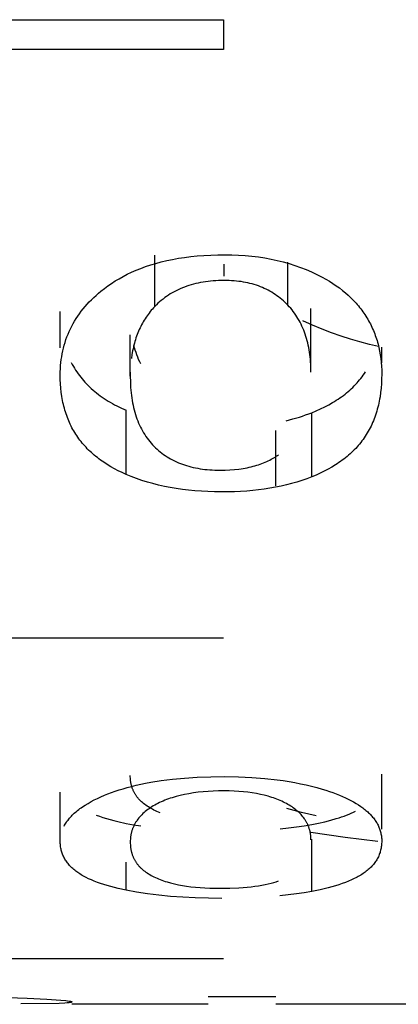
# Model space of a CAD drawing. Header units: millimetres. Extents: x -2637 to -1637, y 678 to 1678.
# Tile 134 of 256: x -2120.85 to -2119.73, y 1015.52 to 1018.43. Entities that reach past the tile are written whole.
import ezdxf

# ---------------------------------------------------------------- set-up
doc = ezdxf.new("R2010")
doc.units = ezdxf.units.MM
doc.layers.add('Make2D$B.SHOW mini', color=7, linetype='Continuous', true_color=0x000000)

msp = doc.modelspace()

# ---------------------------------------------------------------- linework, layer by layer
at = {"layer": 'Make2D$B.SHOW mini', "color": 18, "lineweight": -3, "true_color": 0x000000}
for points in [[(-2122.2431, 1018.4315), (-2120.2431, 1018.4315)], [(-2120.2431, 1018.4315), (-2120.2431, 1018.3433)], [(-2120.2431, 1018.3433), (-2122.2431, 1018.3433)], [(-2120.6055, 1017.6295), (-2120.5955, 1017.6374), (-2120.5852, 1017.6451), (-2120.5746, 1017.6524), (-2120.5635, 1017.6596), (-2120.5521, 1017.6664), (-2120.5402, 1017.673), (-2120.5278, 1017.6794), (-2120.515, 1017.6854), (-2120.5016, 1017.6913), (-2120.4878, 1017.6968), (-2120.4734, 1017.7021), (-2120.4585, 1017.707), (-2120.4431, 1017.7116), (-2120.4272, 1017.7159), (-2120.4108, 1017.7198), (-2120.3938, 1017.7234), (-2120.3763, 1017.7265), (-2120.3583, 1017.7293), (-2120.3398, 1017.7317), (-2120.3208, 1017.7336), (-2120.3012, 1017.7351), (-2120.2811, 1017.7362), (-2120.2605, 1017.7369), (-2120.2394, 1017.7371)], [(-2120.4463, 1017.5844), (-2120.4463, 1017.7354)], [(-2120.2394, 1017.7371), (-2120.2189, 1017.7368), (-2120.1987, 1017.736), (-2120.1789, 1017.7347), (-2120.1594, 1017.7329), (-2120.1402, 1017.7306), (-2120.1214, 1017.7277), (-2120.1029, 1017.7243), (-2120.0848, 1017.7204), (-2120.067, 1017.716), (-2120.0496, 1017.7111), (-2120.0324, 1017.7057), (-2120.0156, 1017.6997), (-2119.9992, 1017.6933), (-2119.983, 1017.6863), (-2119.9672, 1017.6788), (-2119.9516, 1017.6709)], [(-2120.2416, 1017.6741), (-2120.2416, 1017.7093)], [(-2120.0531, 1017.588), (-2120.0531, 1017.7155)], [(-2120.2416, 1017.6611), (-2120.2498, 1017.6611), (-2120.2578, 1017.6608), (-2120.2657, 1017.6604), (-2120.2736, 1017.6599), (-2120.2813, 1017.6592), (-2120.2889, 1017.6584), (-2120.2964, 1017.6574), (-2120.3037, 1017.6563), (-2120.311, 1017.655), (-2120.3181, 1017.6535), (-2120.3252, 1017.6519), (-2120.3321, 1017.6502), (-2120.3389, 1017.6483), (-2120.3456, 1017.6463), (-2120.3521, 1017.6441), (-2120.3586, 1017.6417), (-2120.3649, 1017.6392), (-2120.3711, 1017.6366), (-2120.3773, 1017.6338), (-2120.3833, 1017.6309), (-2120.3891, 1017.6278), (-2120.3949, 1017.6246), (-2120.4006, 1017.6212), (-2120.4061, 1017.6177), (-2120.4115, 1017.6141), (-2120.4168, 1017.6103), (-2120.422, 1017.6063), (-2120.4271, 1017.6022), (-2120.4321, 1017.598), (-2120.437, 1017.5936), (-2120.4417, 1017.5891), (-2120.4463, 1017.5844)], [(-2120.0531, 1017.588), (-2120.0574, 1017.5924), (-2120.0618, 1017.5967), (-2120.0663, 1017.6009), (-2120.071, 1017.6049), (-2120.0757, 1017.6088), (-2120.0805, 1017.6126), (-2120.0854, 1017.6162), (-2120.0905, 1017.6197), (-2120.0956, 1017.623), (-2120.1008, 1017.6262), (-2120.1062, 1017.6293), (-2120.1116, 1017.6322), (-2120.1171, 1017.635), (-2120.1228, 1017.6377), (-2120.1285, 1017.6402), (-2120.1343, 1017.6426), (-2120.1403, 1017.6448), (-2120.1463, 1017.6469), (-2120.1525, 1017.6488), (-2120.1587, 1017.6507), (-2120.1651, 1017.6523), (-2120.1715, 1017.6538), (-2120.1781, 1017.6552), (-2120.1847, 1017.6565), (-2120.1915, 1017.6576), (-2120.1983, 1017.6585), (-2120.2053, 1017.6593), (-2120.2123, 1017.66), (-2120.2195, 1017.6605), (-2120.2268, 1017.6608), (-2120.2341, 1017.6611), (-2120.2416, 1017.6611)], [(-2119.9516, 1017.6709), (-2119.9408, 1017.6649), (-2119.9303, 1017.6587), (-2119.9202, 1017.6523), (-2119.9104, 1017.6457), (-2119.9009, 1017.6389), (-2119.8918, 1017.6319), (-2119.8831, 1017.6247), (-2119.8746, 1017.6173), (-2119.8666, 1017.6097), (-2119.8588, 1017.6019), (-2119.8551, 1017.5979), (-2119.8515, 1017.5939), (-2119.8479, 1017.5898), (-2119.8444, 1017.5857), (-2119.841, 1017.5816), (-2119.8377, 1017.5774), (-2119.8345, 1017.5731), (-2119.8314, 1017.5688), (-2119.8283, 1017.5645), (-2119.8254, 1017.5601), (-2119.8225, 1017.5556), (-2119.8197, 1017.5511), (-2119.817, 1017.5466), (-2119.8144, 1017.542), (-2119.8118, 1017.5374), (-2119.8094, 1017.5327), (-2119.807, 1017.528), (-2119.8048, 1017.5233), (-2119.8026, 1017.5185), (-2119.8005, 1017.5136), (-2119.7985, 1017.5087), (-2119.7965, 1017.5038), (-2119.7947, 1017.4988), (-2119.7929, 1017.4938), (-2119.7912, 1017.4887), (-2119.7897, 1017.4836), (-2119.7882, 1017.4784), (-2119.7867, 1017.4732), (-2119.7842, 1017.4627), (-2119.7819, 1017.452), (-2119.7801, 1017.4411), (-2119.7785, 1017.4301), (-2119.7773, 1017.4188), (-2119.7765, 1017.4075), (-2119.7759, 1017.3959), (-2119.7758, 1017.3842)], [(-2120.7258, 1017.3823), (-2120.7257, 1017.3914), (-2120.7253, 1017.4005), (-2120.7248, 1017.4095), (-2120.7239, 1017.4184), (-2120.7229, 1017.4272), (-2120.7216, 1017.4359), (-2120.7201, 1017.4445), (-2120.7183, 1017.4531), (-2120.7163, 1017.4615), (-2120.7141, 1017.4699), (-2120.7116, 1017.4782), (-2120.7089, 1017.4863), (-2120.706, 1017.4944), (-2120.7028, 1017.5024), (-2120.6994, 1017.5103), (-2120.6957, 1017.5181), (-2120.6919, 1017.5258), (-2120.6877, 1017.5335), (-2120.6834, 1017.541), (-2120.6788, 1017.5484), (-2120.674, 1017.5557), (-2120.669, 1017.5629), (-2120.6637, 1017.5701), (-2120.6581, 1017.5771), (-2120.6524, 1017.584), (-2120.6464, 1017.5908), (-2120.6402, 1017.5975), (-2120.6337, 1017.6041), (-2120.627, 1017.6107), (-2120.6201, 1017.6171), (-2120.6129, 1017.6234), (-2120.6055, 1017.6295)], [(-2119.9848, 1017.3905), (-2119.9849, 1017.3982), (-2119.9851, 1017.4058), (-2119.9854, 1017.4134), (-2119.9859, 1017.4208), (-2119.9865, 1017.4281), (-2119.9872, 1017.4353), (-2119.9881, 1017.4425), (-2119.9891, 1017.4495), (-2119.9902, 1017.4565), (-2119.9915, 1017.4633), (-2119.9929, 1017.47), (-2119.9944, 1017.4767), (-2119.9961, 1017.4832), (-2119.9979, 1017.4897), (-2119.9998, 1017.496), (-2120.0019, 1017.5023), (-2120.0041, 1017.5084), (-2120.0064, 1017.5145), (-2120.0089, 1017.5204), (-2120.0115, 1017.5262), (-2120.0142, 1017.532), (-2120.0171, 1017.5376), (-2120.0201, 1017.5431), (-2120.0232, 1017.5485), (-2120.0265, 1017.5538), (-2120.0299, 1017.559), (-2120.0334, 1017.5641), (-2120.0371, 1017.5691), (-2120.0409, 1017.574), (-2120.0448, 1017.5788), (-2120.0489, 1017.5834), (-2120.0531, 1017.588)], [(-2120.7258, 1017.4623), (-2120.7258, 1017.5699)], [(-2120.4463, 1017.5844), (-2120.4499, 1017.5807), (-2120.4533, 1017.5768), (-2120.4567, 1017.5729), (-2120.46, 1017.569), (-2120.4632, 1017.5649), (-2120.4663, 1017.5608), (-2120.4693, 1017.5567), (-2120.4722, 1017.5524), (-2120.475, 1017.5481), (-2120.4778, 1017.5437), (-2120.4804, 1017.5393), (-2120.483, 1017.5348), (-2120.4855, 1017.5302), (-2120.4878, 1017.5256), (-2120.4901, 1017.5208), (-2120.4923, 1017.5161), (-2120.4945, 1017.5112), (-2120.4965, 1017.5063), (-2120.4984, 1017.5014), (-2120.5003, 1017.4963), (-2120.502, 1017.4912), (-2120.5037, 1017.486), (-2120.5053, 1017.4808), (-2120.5068, 1017.4755), (-2120.5082, 1017.4702), (-2120.5095, 1017.4647), (-2120.5108, 1017.4592), (-2120.5119, 1017.4537), (-2120.514, 1017.4424), (-2120.5156, 1017.4309)], [(-2119.9848, 1017.3905), (-2119.9848, 1017.5781)], [(-2119.7848, 1017.4656), (-2119.8123, 1017.4721), (-2119.84, 1017.4795), (-2119.8677, 1017.4878), (-2119.8956, 1017.4969), (-2119.9237, 1017.5068), (-2119.9518, 1017.5176), (-2119.9801, 1017.5293), (-2120.0085, 1017.5419)], [(-2120.5189, 1017.3779), (-2120.5189, 1017.5001)], [(-2120.488, 1017.4148), (-2120.4911, 1017.4212), (-2120.4941, 1017.4277), (-2120.4969, 1017.4343), (-2120.4995, 1017.4411), (-2120.5019, 1017.4481), (-2120.5042, 1017.4552), (-2120.5063, 1017.4625), (-2120.5083, 1017.4699)], [(-2119.7758, 1017.4175), (-2119.7758, 1017.4636)], [(-2120.6931, 1017.4187), (-2120.6901, 1017.4129), (-2120.687, 1017.4073), (-2120.6837, 1017.4017), (-2120.6803, 1017.3963), (-2120.6767, 1017.3909), (-2120.6731, 1017.3856), (-2120.6692, 1017.3804), (-2120.6653, 1017.3753), (-2120.6612, 1017.3702), (-2120.657, 1017.3653), (-2120.6527, 1017.3604), (-2120.6482, 1017.3557), (-2120.6436, 1017.351), (-2120.6389, 1017.3464), (-2120.634, 1017.3419), (-2120.629, 1017.3374), (-2120.6239, 1017.3331), (-2120.6186, 1017.3288), (-2120.6132, 1017.3246), (-2120.6077, 1017.3205), (-2120.602, 1017.3165), (-2120.5962, 1017.3126), (-2120.5903, 1017.3087), (-2120.5842, 1017.305), (-2120.578, 1017.3013), (-2120.5717, 1017.2977), (-2120.5652, 1017.2941), (-2120.5586, 1017.2907), (-2120.545, 1017.284), (-2120.5309, 1017.2777)], [(-2120.5309, 1017.0881), (-2120.5429, 1017.0935), (-2120.5545, 1017.0991), (-2120.5657, 1017.105), (-2120.5766, 1017.111), (-2120.5871, 1017.1174), (-2120.5971, 1017.1239), (-2120.6068, 1017.1307), (-2120.6116, 1017.1342), (-2120.6162, 1017.1377), (-2120.6207, 1017.1413), (-2120.6251, 1017.1449), (-2120.6294, 1017.1487), (-2120.6337, 1017.1524), (-2120.6378, 1017.1563), (-2120.6419, 1017.1602), (-2120.6458, 1017.1641), (-2120.6497, 1017.1682), (-2120.6534, 1017.1722), (-2120.6571, 1017.1764), (-2120.6607, 1017.1806), (-2120.6641, 1017.1849), (-2120.6675, 1017.1892), (-2120.6708, 1017.1936), (-2120.674, 1017.1981), (-2120.6771, 1017.2026), (-2120.6801, 1017.2072), (-2120.683, 1017.2118), (-2120.6858, 1017.2165), (-2120.6885, 1017.2213), (-2120.6911, 1017.2262), (-2120.6936, 1017.2311), (-2120.6961, 1017.2361), (-2120.6984, 1017.2411), (-2120.7006, 1017.2462), (-2120.7028, 1017.2514), (-2120.7048, 1017.2566), (-2120.7068, 1017.2619), (-2120.7086, 1017.2673), (-2120.7104, 1017.2727), (-2120.7121, 1017.2782), (-2120.7136, 1017.2838), (-2120.7151, 1017.2894), (-2120.7165, 1017.2951), (-2120.7178, 1017.3009), (-2120.719, 1017.3068), (-2120.72, 1017.3127), (-2120.721, 1017.3186), (-2120.7228, 1017.3308), (-2120.7241, 1017.3432), (-2120.725, 1017.356), (-2120.7256, 1017.369), (-2120.7258, 1017.3823)], [(-2120.5187, 1017.3906), (-2120.5189, 1017.3779)], [(-2119.9824, 1017.2705), (-2119.9692, 1017.2759), (-2119.9565, 1017.2816), (-2119.9442, 1017.2876), (-2119.9323, 1017.2938), (-2119.9209, 1017.3003), (-2119.9153, 1017.3037), (-2119.9099, 1017.3071), (-2119.9045, 1017.3106), (-2119.8993, 1017.3142), (-2119.8942, 1017.3178), (-2119.8891, 1017.3215), (-2119.8842, 1017.3253), (-2119.8794, 1017.3292), (-2119.8747, 1017.3331), (-2119.8702, 1017.3371), (-2119.8657, 1017.3412), (-2119.8613, 1017.3453), (-2119.857, 1017.3496), (-2119.8529, 1017.3539), (-2119.8488, 1017.3582), (-2119.8449, 1017.3627), (-2119.8411, 1017.3672), (-2119.8374, 1017.3718), (-2119.8338, 1017.3765), (-2119.8303, 1017.3812), (-2119.8269, 1017.3861), (-2119.8236, 1017.391)], [(-2119.7758, 1017.3842), (-2119.776, 1017.3701), (-2119.7766, 1017.3564), (-2119.7776, 1017.343), (-2119.779, 1017.3299), (-2119.7808, 1017.3171), (-2119.7819, 1017.3108), (-2119.7831, 1017.3046), (-2119.7843, 1017.2985), (-2119.7857, 1017.2924), (-2119.7872, 1017.2864), (-2119.7888, 1017.2805), (-2119.7904, 1017.2747), (-2119.7922, 1017.269), (-2119.7941, 1017.2633), (-2119.796, 1017.2577), (-2119.7981, 1017.2521), (-2119.8003, 1017.2467), (-2119.8026, 1017.2413), (-2119.805, 1017.236), (-2119.8074, 1017.2308), (-2119.81, 1017.2256), (-2119.8127, 1017.2205), (-2119.8155, 1017.2155), (-2119.8184, 1017.2105), (-2119.8213, 1017.2057), (-2119.8244, 1017.2009), (-2119.8276, 1017.1961), (-2119.8309, 1017.1915), (-2119.8343, 1017.1869), (-2119.8378, 1017.1824), (-2119.8413, 1017.1779), (-2119.845, 1017.1736), (-2119.8488, 1017.1693), (-2119.8527, 1017.165), (-2119.8567, 1017.1608), (-2119.8608, 1017.1567), (-2119.865, 1017.1527), (-2119.8693, 1017.1488), (-2119.8736, 1017.1449), (-2119.8781, 1017.141), (-2119.8827, 1017.1373), (-2119.8874, 1017.1336), (-2119.8922, 1017.13), (-2119.8971, 1017.1264), (-2119.9021, 1017.1229), (-2119.9072, 1017.1195), (-2119.9124, 1017.1161), (-2119.923, 1017.1096), (-2119.9341, 1017.1034), (-2119.9456, 1017.0974), (-2119.9575, 1017.0916), (-2119.9697, 1017.0861), (-2119.9824, 1017.0809)], [(-2120.5189, 1017.3779), (-2120.5186, 1017.3612), (-2120.5178, 1017.345), (-2120.5172, 1017.337), (-2120.5165, 1017.3293), (-2120.5156, 1017.3216), (-2120.5146, 1017.3141), (-2120.5135, 1017.3067), (-2120.5122, 1017.2995), (-2120.5108, 1017.2924), (-2120.5092, 1017.2854), (-2120.5075, 1017.2785), (-2120.5057, 1017.2718), (-2120.5037, 1017.2651), (-2120.5016, 1017.2587), (-2120.4994, 1017.2523), (-2120.497, 1017.246), (-2120.4944, 1017.2399), (-2120.4918, 1017.2339), (-2120.489, 1017.2281), (-2120.486, 1017.2223), (-2120.4829, 1017.2167), (-2120.4797, 1017.2112), (-2120.4763, 1017.2058), (-2120.4728, 1017.2005), (-2120.4692, 1017.1953), (-2120.4654, 1017.1903), (-2120.4614, 1017.1854), (-2120.4574, 1017.1806), (-2120.4531, 1017.1759), (-2120.4488, 1017.1713)], [(-2120.5309, 1017.0881), (-2120.5309, 1017.2777)], [(-2120.0578, 1017.2469), (-2120.0383, 1017.2519), (-2120.0192, 1017.2575), (-2120.0098, 1017.2606), (-2120.0006, 1017.2637), (-2119.9914, 1017.2671), (-2119.9824, 1017.2705)], [(-2119.9824, 1017.0809), (-2119.9824, 1017.2705)], [(-2120.0888, 1017.0544), (-2120.0888, 1017.2175)], [(-2120.4488, 1017.1713), (-2120.4443, 1017.1669), (-2120.4398, 1017.1627), (-2120.4351, 1017.1586), (-2120.4303, 1017.1546), (-2120.4255, 1017.1508), (-2120.4205, 1017.1471), (-2120.4154, 1017.1436), (-2120.4102, 1017.1402), (-2120.4049, 1017.137), (-2120.3995, 1017.1339), (-2120.394, 1017.1309), (-2120.3884, 1017.1281), (-2120.3827, 1017.1254), (-2120.3768, 1017.1228), (-2120.3709, 1017.1204), (-2120.3648, 1017.1182), (-2120.3587, 1017.116), (-2120.3524, 1017.114), (-2120.3461, 1017.1122), (-2120.3396, 1017.1105), (-2120.333, 1017.1089), (-2120.3263, 1017.1075), (-2120.3195, 1017.1062), (-2120.3126, 1017.105), (-2120.3056, 1017.104), (-2120.2985, 1017.1031), (-2120.2913, 1017.1024), (-2120.2839, 1017.1018), (-2120.2765, 1017.1013), (-2120.2689, 1017.101), (-2120.2613, 1017.1007), (-2120.2535, 1017.1007)], [(-2120.2535, 1017.1007), (-2120.2388, 1017.1009), (-2120.2245, 1017.1015), (-2120.2109, 1017.1025), (-2120.1978, 1017.104), (-2120.1914, 1017.1048), (-2120.1852, 1017.1058), (-2120.179, 1017.1068), (-2120.1731, 1017.108), (-2120.1672, 1017.1093), (-2120.1615, 1017.1106), (-2120.1559, 1017.112), (-2120.1504, 1017.1136), (-2120.145, 1017.1152), (-2120.1398, 1017.1169), (-2120.1347, 1017.1187), (-2120.1297, 1017.1206), (-2120.1249, 1017.1225), (-2120.1202, 1017.1245), (-2120.1156, 1017.1265), (-2120.1111, 1017.1286), (-2120.1068, 1017.1307), (-2120.1027, 1017.1329), (-2120.0986, 1017.1351), (-2120.0947, 1017.1373), (-2120.091, 1017.1395), (-2120.0874, 1017.1417), (-2120.084, 1017.1439), (-2120.0807, 1017.1461)], [(-2120.2494, 1017.0363), (-2120.2695, 1017.0366), (-2120.2892, 1017.0372), (-2120.3086, 1017.0382), (-2120.3276, 1017.0396), (-2120.3464, 1017.0414), (-2120.3648, 1017.0436), (-2120.3829, 1017.0463), (-2120.4006, 1017.0493), (-2120.418, 1017.0527), (-2120.4351, 1017.0565), (-2120.4519, 1017.0608), (-2120.4684, 1017.0654), (-2120.4845, 1017.0705), (-2120.5003, 1017.0759), (-2120.5158, 1017.0818), (-2120.5309, 1017.0881)], [(-2119.9824, 1017.0809), (-2119.9968, 1017.0754), (-2120.0115, 1017.0703), (-2120.0266, 1017.0656), (-2120.0419, 1017.0612), (-2120.0575, 1017.0572), (-2120.0733, 1017.0535), (-2120.0895, 1017.0502), (-2120.106, 1017.0473), (-2120.1228, 1017.0447), (-2120.1398, 1017.0425), (-2120.1571, 1017.0406), (-2120.1748, 1017.039), (-2120.1927, 1017.0379), (-2120.2109, 1017.037), (-2120.2293, 1017.0365), (-2120.2481, 1017.0363)], [(-2122.2431, 1016.6057), (-2120.2431, 1016.6057)], [(-2120.6055, 1016.1358), (-2120.5955, 1016.1401), (-2120.5852, 1016.1443), (-2120.5746, 1016.1483), (-2120.5635, 1016.1522), (-2120.5521, 1016.156), (-2120.5402, 1016.1596), (-2120.5278, 1016.1631), (-2120.515, 1016.1665), (-2120.5016, 1016.1697), (-2120.4878, 1016.1728), (-2120.4734, 1016.1757), (-2120.4585, 1016.1785), (-2120.4272, 1016.1834), (-2120.3938, 1016.1876), (-2120.3583, 1016.1909), (-2120.3208, 1016.1932), (-2120.2811, 1016.1947), (-2120.2394, 1016.1952)], [(-2120.4488, 1016.0966), (-2120.4531, 1016.0988), (-2120.4574, 1016.101), (-2120.4614, 1016.1033), (-2120.4654, 1016.1057), (-2120.4692, 1016.1081), (-2120.4728, 1016.1106), (-2120.4763, 1016.1132), (-2120.4797, 1016.1158), (-2120.4829, 1016.1185), (-2120.486, 1016.1212), (-2120.4875, 1016.1226), (-2120.489, 1016.124), (-2120.4904, 1016.1255), (-2120.4918, 1016.1269), (-2120.4931, 1016.1284), (-2120.4944, 1016.1299), (-2120.4957, 1016.1313), (-2120.497, 1016.1329), (-2120.4982, 1016.1344), (-2120.4994, 1016.1359), (-2120.5005, 1016.1375), (-2120.5016, 1016.1391), (-2120.5027, 1016.1407), (-2120.5037, 1016.1423), (-2120.5047, 1016.1439), (-2120.5057, 1016.1456), (-2120.5066, 1016.1472), (-2120.5075, 1016.1489), (-2120.5084, 1016.1506), (-2120.5092, 1016.1523), (-2120.51, 1016.154), (-2120.5108, 1016.1558), (-2120.5115, 1016.1576), (-2120.5122, 1016.1594), (-2120.5128, 1016.1612), (-2120.5135, 1016.163), (-2120.5141, 1016.1648), (-2120.5146, 1016.1667), (-2120.5151, 1016.1686), (-2120.5156, 1016.1705), (-2120.5161, 1016.1724), (-2120.5165, 1016.1743), (-2120.5169, 1016.1763), (-2120.5172, 1016.1782), (-2120.5175, 1016.1802), (-2120.5178, 1016.1822), (-2120.5183, 1016.1863), (-2120.5186, 1016.1905), (-2120.5188, 1016.1947), (-2120.5189, 1016.199)], [(-2120.2394, 1016.1952), (-2120.1987, 1016.1946), (-2120.1594, 1016.1929), (-2120.1214, 1016.19), (-2120.0848, 1016.1859), (-2120.067, 1016.1834), (-2120.0496, 1016.1807), (-2120.0324, 1016.1777), (-2120.0156, 1016.1744), (-2119.9992, 1016.1708), (-2119.983, 1016.167), (-2119.9672, 1016.1629), (-2119.9516, 1016.1585)], [(-2119.7758, 1016.0399), (-2119.7758, 1016.2022)], [(-2120.7258, 1016.0044), (-2120.7258, 1016.1489)], [(-2120.7145, 1016.0492), (-2120.7129, 1016.0522), (-2120.7111, 1016.0552), (-2120.7092, 1016.0582), (-2120.7073, 1016.0612), (-2120.7052, 1016.0642), (-2120.7029, 1016.0671), (-2120.7006, 1016.07), (-2120.6982, 1016.0729), (-2120.6956, 1016.0758), (-2120.6929, 1016.0787), (-2120.6901, 1016.0815), (-2120.6872, 1016.0843), (-2120.6842, 1016.0871), (-2120.6811, 1016.0899), (-2120.6779, 1016.0926), (-2120.6745, 1016.0954), (-2120.6711, 1016.0981), (-2120.6675, 1016.1007), (-2120.6638, 1016.1034), (-2120.66, 1016.106), (-2120.652, 1016.1112), (-2120.6436, 1016.1163), (-2120.6348, 1016.1214), (-2120.6255, 1016.1263), (-2120.6157, 1016.1311), (-2120.6055, 1016.1358)], [(-2120.2416, 1016.1531), (-2120.2578, 1016.1529), (-2120.2736, 1016.1524), (-2120.2889, 1016.1516), (-2120.3037, 1016.1504), (-2120.3181, 1016.1489), (-2120.3321, 1016.1471), (-2120.3456, 1016.1449), (-2120.3586, 1016.1424), (-2120.3711, 1016.1396), (-2120.3833, 1016.1365), (-2120.3891, 1016.1348), (-2120.3949, 1016.1331), (-2120.4006, 1016.1312), (-2120.4061, 1016.1293), (-2120.4115, 1016.1273), (-2120.4168, 1016.1253), (-2120.422, 1016.1231), (-2120.4271, 1016.1209), (-2120.4321, 1016.1186), (-2120.437, 1016.1162), (-2120.4417, 1016.1138), (-2120.4463, 1016.1113)], [(-2120.0531, 1016.1132), (-2120.0574, 1016.1156), (-2120.0618, 1016.1179), (-2120.0663, 1016.1202), (-2120.071, 1016.1224), (-2120.0757, 1016.1245), (-2120.0805, 1016.1265), (-2120.0854, 1016.1285), (-2120.0905, 1016.1304), (-2120.0956, 1016.1322), (-2120.1008, 1016.134), (-2120.1062, 1016.1356), (-2120.1116, 1016.1372), (-2120.1228, 1016.1402), (-2120.1343, 1016.1429), (-2120.1463, 1016.1453), (-2120.1587, 1016.1473), (-2120.1715, 1016.1491), (-2120.1847, 1016.1505), (-2120.1983, 1016.1517), (-2120.2123, 1016.1525), (-2120.2268, 1016.1529), (-2120.2416, 1016.1531)], [(-2119.9516, 1016.1585), (-2119.9408, 1016.1552), (-2119.9303, 1016.1517), (-2119.9202, 1016.1482), (-2119.9104, 1016.1446), (-2119.9009, 1016.1409), (-2119.8918, 1016.137), (-2119.8831, 1016.1331), (-2119.8746, 1016.1291), (-2119.8666, 1016.1249), (-2119.8588, 1016.1207), (-2119.8515, 1016.1163), (-2119.8444, 1016.1119), (-2119.8377, 1016.1074), (-2119.8345, 1016.1051), (-2119.8314, 1016.1028), (-2119.8283, 1016.1004), (-2119.8254, 1016.0981), (-2119.8225, 1016.0957), (-2119.8197, 1016.0933), (-2119.817, 1016.0908), (-2119.8144, 1016.0884), (-2119.8118, 1016.0859), (-2119.8094, 1016.0834), (-2119.807, 1016.0809), (-2119.8048, 1016.0784), (-2119.8026, 1016.0758), (-2119.8005, 1016.0732), (-2119.7985, 1016.0706), (-2119.7965, 1016.068), (-2119.7947, 1016.0653), (-2119.7929, 1016.0627), (-2119.7912, 1016.06), (-2119.7897, 1016.0573), (-2119.7882, 1016.0546), (-2119.7867, 1016.0518), (-2119.7854, 1016.0491), (-2119.7842, 1016.0463), (-2119.783, 1016.0435), (-2119.7819, 1016.0407), (-2119.781, 1016.0378), (-2119.7801, 1016.035), (-2119.7792, 1016.0321), (-2119.7785, 1016.0292), (-2119.7779, 1016.0263), (-2119.7773, 1016.0234), (-2119.7768, 1016.0204), (-2119.7765, 1016.0175), (-2119.7762, 1016.0145), (-2119.7759, 1016.0115), (-2119.7758, 1016.0085), (-2119.7758, 1016.0054)], [(-2120.4463, 1016.1113), (-2120.4508, 1016.1087), (-2120.4552, 1016.106), (-2120.4594, 1016.1033), (-2120.4634, 1016.1005), (-2120.4674, 1016.0977), (-2120.4711, 1016.0948), (-2120.4747, 1016.0919), (-2120.4782, 1016.0889), (-2120.4816, 1016.0859), (-2120.4848, 1016.0828), (-2120.4878, 1016.0796), (-2120.4907, 1016.0764), (-2120.4935, 1016.0732), (-2120.4961, 1016.0699), (-2120.4986, 1016.0665), (-2120.4997, 1016.0648), (-2120.5009, 1016.0631), (-2120.502, 1016.0614), (-2120.5031, 1016.0597), (-2120.5041, 1016.0579), (-2120.5051, 1016.0562), (-2120.5061, 1016.0544), (-2120.507, 1016.0526), (-2120.5079, 1016.0508), (-2120.5088, 1016.049), (-2120.5096, 1016.0472), (-2120.5104, 1016.0454), (-2120.5112, 1016.0435), (-2120.5119, 1016.0417), (-2120.5126, 1016.0398), (-2120.5132, 1016.0379), (-2120.5138, 1016.036), (-2120.5144, 1016.0341), (-2120.515, 1016.0322), (-2120.5155, 1016.0303), (-2120.5159, 1016.0283), (-2120.5164, 1016.0264), (-2120.5168, 1016.0244), (-2120.5172, 1016.0225), (-2120.5175, 1016.0205), (-2120.5178, 1016.0185), (-2120.518, 1016.0165), (-2120.5183, 1016.0145), (-2120.5185, 1016.0125), (-2120.5186, 1016.0104), (-2120.5188, 1016.0063), (-2120.5189, 1016.0022)], [(-2119.9848, 1016.0087), (-2119.9849, 1016.0127), (-2119.9851, 1016.0166), (-2119.9854, 1016.0205), (-2119.9857, 1016.0225), (-2119.9859, 1016.0244), (-2119.9862, 1016.0263), (-2119.9865, 1016.0282), (-2119.9869, 1016.0301), (-2119.9872, 1016.032), (-2119.9877, 1016.0338), (-2119.9881, 1016.0357), (-2119.9886, 1016.0375), (-2119.9891, 1016.0394), (-2119.9897, 1016.0412), (-2119.9902, 1016.043), (-2119.9909, 1016.0448), (-2119.9915, 1016.0466), (-2119.9922, 1016.0484), (-2119.9929, 1016.0502), (-2119.9937, 1016.0519), (-2119.9944, 1016.0537), (-2119.9953, 1016.0554), (-2119.9961, 1016.0571), (-2119.997, 1016.0588), (-2119.9979, 1016.0605), (-2119.9989, 1016.0622), (-2119.9998, 1016.0639), (-2120.0009, 1016.0656), (-2120.0019, 1016.0672), (-2120.003, 1016.0688), (-2120.0041, 1016.0705), (-2120.0064, 1016.0737), (-2120.0089, 1016.0768), (-2120.0115, 1016.08), (-2120.0142, 1016.083), (-2120.0171, 1016.086), (-2120.0201, 1016.089), (-2120.0232, 1016.0919), (-2120.0265, 1016.0947), (-2120.0299, 1016.0975), (-2120.0334, 1016.1003), (-2120.0371, 1016.103), (-2120.0409, 1016.1056), (-2120.0448, 1016.1082), (-2120.0489, 1016.1107), (-2120.0531, 1016.1132)], [(-2120.6195, 1016.0818), (-2120.6099, 1016.0782), (-2120.5999, 1016.0749), (-2120.5894, 1016.0716), (-2120.5786, 1016.0685), (-2120.5673, 1016.0655), (-2120.5556, 1016.0626), (-2120.5309, 1016.0572)], [(-2120.4309, 1016.0888), (-2120.4355, 1016.0906), (-2120.44, 1016.0925), (-2120.4444, 1016.0945), (-2120.4488, 1016.0966)], [(-2119.9697, 1016.0793), (-2120.013, 1016.0894), (-2120.0565, 1016.1007)], [(-2119.9824, 1016.0539), (-2119.9628, 1016.0577), (-2119.9442, 1016.0619), (-2119.9265, 1016.0663), (-2119.9099, 1016.0711), (-2119.9019, 1016.0736), (-2119.8942, 1016.0761), (-2119.8867, 1016.0788), (-2119.8794, 1016.0815), (-2119.8724, 1016.0844), (-2119.8657, 1016.0873), (-2119.8591, 1016.0903), (-2119.8529, 1016.0934)], [(-2120.5309, 1016.0572), (-2120.5097, 1016.0532), (-2120.4878, 1016.0496)], [(-2120.0761, 1016.041), (-2120.0517, 1016.0436), (-2120.0279, 1016.0466), (-2120.0048, 1016.05), (-2119.9824, 1016.0539)], [(-2119.9852, 1016.0316), (-2119.8838, 1016.0164), (-2119.7868, 1016.005)], [(-2120.5309, 1015.8595), (-2120.5545, 1015.8646), (-2120.5657, 1015.8674), (-2120.5766, 1015.8703), (-2120.5871, 1015.8732), (-2120.5971, 1015.8763), (-2120.6068, 1015.8796), (-2120.6162, 1015.8829), (-2120.6251, 1015.8864), (-2120.6337, 1015.8899), (-2120.6419, 1015.8937), (-2120.6497, 1015.8975), (-2120.6534, 1015.8995), (-2120.6571, 1015.9015), (-2120.6607, 1015.9035), (-2120.6641, 1015.9056), (-2120.6675, 1015.9077), (-2120.6708, 1015.9098), (-2120.674, 1015.912), (-2120.6771, 1015.9142), (-2120.6801, 1015.9164), (-2120.683, 1015.9187), (-2120.6858, 1015.921), (-2120.6885, 1015.9234), (-2120.6911, 1015.9258), (-2120.6936, 1015.9282), (-2120.6961, 1015.9306), (-2120.6984, 1015.9331), (-2120.7006, 1015.9356), (-2120.7028, 1015.9382), (-2120.7048, 1015.9408), (-2120.7068, 1015.9434), (-2120.7086, 1015.9461), (-2120.7104, 1015.9488), (-2120.7121, 1015.9516), (-2120.7136, 1015.9544), (-2120.7151, 1015.9572), (-2120.7165, 1015.9601), (-2120.7178, 1015.963), (-2120.719, 1015.9659), (-2120.72, 1015.9689), (-2120.721, 1015.9719), (-2120.722, 1015.975), (-2120.7228, 1015.9781), (-2120.7235, 1015.9813), (-2120.7241, 1015.9844), (-2120.7246, 1015.9877), (-2120.725, 1015.9909), (-2120.7254, 1015.9943), (-2120.7256, 1015.9976), (-2120.7258, 1016.001), (-2120.7258, 1016.0044)], [(-2120.5189, 1016.0022), (-2120.5188, 1015.9979), (-2120.5186, 1015.9936), (-2120.5183, 1015.9894), (-2120.5178, 1015.9853), (-2120.5175, 1015.9833), (-2120.5172, 1015.9813), (-2120.5169, 1015.9793), (-2120.5165, 1015.9773), (-2120.5161, 1015.9754), (-2120.5156, 1015.9735), (-2120.5151, 1015.9716), (-2120.5146, 1015.9697), (-2120.5141, 1015.9678), (-2120.5135, 1015.9659), (-2120.5128, 1015.9641), (-2120.5122, 1015.9623), (-2120.5115, 1015.9605), (-2120.5108, 1015.9587), (-2120.51, 1015.9569), (-2120.5092, 1015.9552), (-2120.5084, 1015.9535), (-2120.5075, 1015.9518), (-2120.5066, 1015.9501), (-2120.5057, 1015.9484), (-2120.5047, 1015.9467), (-2120.5037, 1015.9451), (-2120.5027, 1015.9435), (-2120.5016, 1015.9419), (-2120.5005, 1015.9403), (-2120.4994, 1015.9387), (-2120.4982, 1015.9371), (-2120.497, 1015.9356), (-2120.4957, 1015.9341), (-2120.4944, 1015.9326), (-2120.4931, 1015.9311), (-2120.4918, 1015.9296), (-2120.4904, 1015.9282), (-2120.489, 1015.9267), (-2120.4875, 1015.9253), (-2120.486, 1015.9239), (-2120.4829, 1015.9211), (-2120.4797, 1015.9184), (-2120.4763, 1015.9158), (-2120.4728, 1015.9132), (-2120.4692, 1015.9107), (-2120.4654, 1015.9083), (-2120.4614, 1015.9059), (-2120.4574, 1015.9036), (-2120.4531, 1015.9013), (-2120.4488, 1015.8991)], [(-2119.9824, 1015.8561), (-2119.9824, 1016.0109)], [(-2119.7758, 1016.0054), (-2119.7758, 1016.0018), (-2119.776, 1015.9982), (-2119.7762, 1015.9947), (-2119.7766, 1015.9912), (-2119.777, 1015.9877), (-2119.7776, 1015.9843), (-2119.7783, 1015.981), (-2119.779, 1015.9776), (-2119.7799, 1015.9744), (-2119.7808, 1015.9712), (-2119.7819, 1015.968), (-2119.7831, 1015.9648), (-2119.7843, 1015.9617), (-2119.7857, 1015.9587), (-2119.7872, 1015.9557), (-2119.7888, 1015.9527), (-2119.7904, 1015.9498), (-2119.7922, 1015.9469), (-2119.7941, 1015.9441), (-2119.796, 1015.9413), (-2119.7981, 1015.9386), (-2119.8003, 1015.9359), (-2119.8026, 1015.9332), (-2119.805, 1015.9306), (-2119.8074, 1015.928), (-2119.81, 1015.9255), (-2119.8127, 1015.923), (-2119.8155, 1015.9205), (-2119.8184, 1015.9181), (-2119.8213, 1015.9157), (-2119.8244, 1015.9133), (-2119.8276, 1015.911), (-2119.8309, 1015.9088), (-2119.8343, 1015.9065), (-2119.8378, 1015.9043), (-2119.8413, 1015.9022), (-2119.845, 1015.9001), (-2119.8488, 1015.898), (-2119.8527, 1015.896), (-2119.8567, 1015.894), (-2119.865, 1015.8901), (-2119.8736, 1015.8863), (-2119.8827, 1015.8827), (-2119.8922, 1015.8792), (-2119.9021, 1015.8759), (-2119.9124, 1015.8726), (-2119.923, 1015.8696), (-2119.9341, 1015.8666), (-2119.9456, 1015.8638), (-2119.9575, 1015.8611), (-2119.9824, 1015.8561)], [(-2120.5309, 1015.8595), (-2120.5309, 1015.9426)], [(-2120.4488, 1015.8991), (-2120.4443, 1015.897), (-2120.4398, 1015.8949), (-2120.4351, 1015.8929), (-2120.4303, 1015.891), (-2120.4255, 1015.8892), (-2120.4205, 1015.8874), (-2120.4154, 1015.8857), (-2120.4102, 1015.8841), (-2120.3995, 1015.8811), (-2120.3884, 1015.8783), (-2120.3768, 1015.8758), (-2120.3648, 1015.8736), (-2120.3524, 1015.8717), (-2120.3396, 1015.87), (-2120.3263, 1015.8686), (-2120.3126, 1015.8674), (-2120.2985, 1015.8665), (-2120.2839, 1015.8659), (-2120.2535, 1015.8654)], [(-2120.2535, 1015.8654), (-2120.2245, 1015.8658), (-2120.1978, 1015.8669), (-2120.1852, 1015.8678), (-2120.1731, 1015.8688), (-2120.1615, 1015.8701), (-2120.1504, 1015.8715), (-2120.1398, 1015.873), (-2120.1297, 1015.8748), (-2120.1202, 1015.8766), (-2120.1111, 1015.8786), (-2120.1027, 1015.8806), (-2120.0947, 1015.8827), (-2120.0874, 1015.8848), (-2120.0807, 1015.887)], [(-2120.2481, 1015.8354), (-2120.288, 1015.8358), (-2120.3267, 1015.8369), (-2120.364, 1015.8388), (-2120.4, 1015.8413), (-2120.4347, 1015.8447), (-2120.4681, 1015.8488), (-2120.5002, 1015.8538), (-2120.5309, 1015.8595)], [(-2119.9824, 1015.8561), (-2120.0048, 1015.8522), (-2120.028, 1015.8488), (-2120.0518, 1015.8457), (-2120.0764, 1015.8431)], [(-2122.2431, 1015.658), (-2120.2431, 1015.658)], [(-2120.9403, 1015.5447), (-2120.8233, 1015.541)], [(-2120.6911, 1015.5296), (-2120.6911, 1015.5295), (-2120.6912, 1015.5295), (-2120.6912, 1015.5295), (-2120.6912, 1015.5294), (-2120.6912, 1015.5294), (-2120.6912, 1015.5293), (-2120.6913, 1015.5293), (-2120.6913, 1015.5292), (-2120.6913, 1015.5292), (-2120.6914, 1015.5292), (-2120.6914, 1015.5291), (-2120.6915, 1015.5291), (-2120.6915, 1015.529), (-2120.6916, 1015.529), (-2120.6917, 1015.529), (-2120.6917, 1015.5289), (-2120.6918, 1015.5289), (-2120.6919, 1015.5288), (-2120.692, 1015.5288), (-2120.6921, 1015.5288), (-2120.6921, 1015.5287), (-2120.6922, 1015.5287), (-2120.6925, 1015.5286), (-2120.6927, 1015.5285), (-2120.6929, 1015.5285), (-2120.6932, 1015.5284), (-2120.6935, 1015.5283), (-2120.6941, 1015.5282), (-2120.6948, 1015.528), (-2120.6956, 1015.5279), (-2120.6964, 1015.5277), (-2120.6983, 1015.5275), (-2120.7005, 1015.5272), (-2120.7058, 1015.5267), (-2120.7122, 1015.5263), (-2120.7287, 1015.5255), (-2120.8421, 1015.5236)], [(-2120.8233, 1015.541), (-2120.7652, 1015.5382), (-2120.7239, 1015.5352), (-2120.7095, 1015.5338), (-2120.7039, 1015.533), (-2120.6993, 1015.5323), (-2120.6974, 1015.532), (-2120.6957, 1015.5316), (-2120.695, 1015.5315), (-2120.6943, 1015.5313), (-2120.6937, 1015.5311), (-2120.6932, 1015.5309), (-2120.6929, 1015.5308), (-2120.6927, 1015.5308), (-2120.6925, 1015.5307), (-2120.6923, 1015.5306), (-2120.6921, 1015.5305), (-2120.692, 1015.5305), (-2120.6919, 1015.5304), (-2120.6919, 1015.5304), (-2120.6918, 1015.5303), (-2120.6917, 1015.5303), (-2120.6917, 1015.5302), (-2120.6916, 1015.5302), (-2120.6915, 1015.5302), (-2120.6915, 1015.5301), (-2120.6914, 1015.5301), (-2120.6914, 1015.53), (-2120.6913, 1015.53), (-2120.6913, 1015.53), (-2120.6913, 1015.5299), (-2120.6912, 1015.5299), (-2120.6912, 1015.5298), (-2120.6912, 1015.5298), (-2120.6912, 1015.5297), (-2120.6912, 1015.5297), (-2120.6912, 1015.5297), (-2120.6911, 1015.5296), (-2120.6911, 1015.5296)], [(-2120.2882, 1015.5226), (-2120.6918, 1015.5226)], [(-2120.2882, 1015.5453), (-2120.0888, 1015.5453)], [(-2118.7431, 1015.5226), (-2120.0888, 1015.5226)]]:
    msp.add_lwpolyline(points, dxfattribs=at)

doc.saveas('drawing.dxf')
